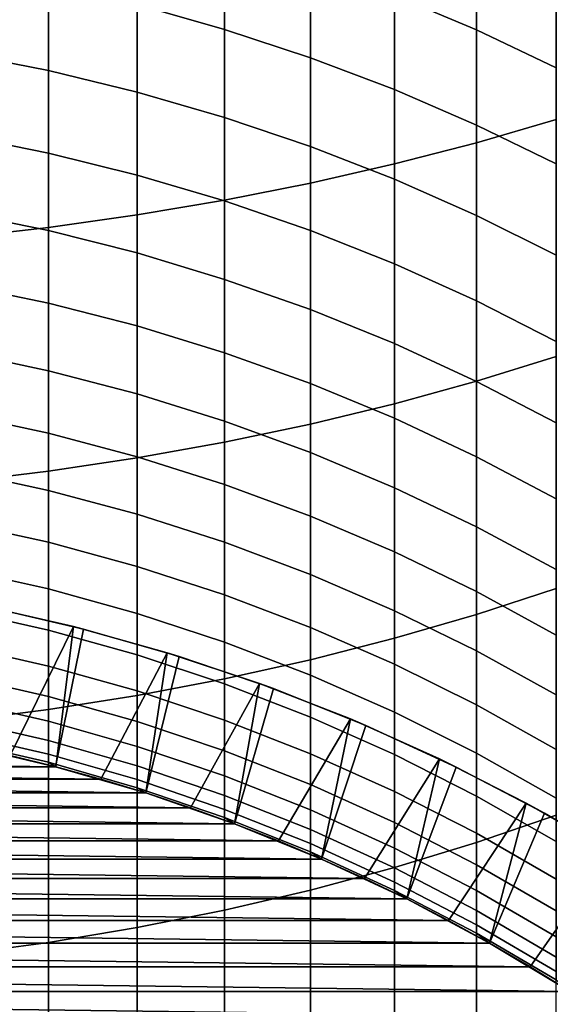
# Model space of a CAD drawing. Header units: metres. Extents: x -29 to 117, y -464 to 29.
# Tile 21 of 256: x 3 to 7, y -439 to -432. Entities that reach past the tile are written whole.
import ezdxf

# ---------------------------------------------------------------- set-up
doc = ezdxf.new("R2010")
doc.units = ezdxf.units.M
doc.layers.add('solid_24_501_056_XXX', color=7, linetype='CONTINUOUS')

msp = doc.modelspace()

# ---------------------------------------------------------------- linework, layer by layer
at = {"layer": 'solid_24_501_056_XXX'}
for points in [[(6.308926, -433.016357, 338.57962), (6.876532, -432.850494, 338.289581), (6.876532, -431.126068, 339.23584), (6.308926, -431.281647, 339.531525)], [(6.308926, -432.211823, 309.46521), (5.725124, -431.965424, 309.285522), (5.725124, -431.259552, 310.218597), (6.308926, -431.499512, 310.406799)], [(5.725124, -433.167725, 338.84436), (6.308926, -433.016357, 338.57962), (6.308926, -431.281647, 339.531525), (5.725124, -431.423645, 339.801422)], [(4.514968, -432.208008, 308.03717), (3.891721, -432.031586, 307.917755), (3.891721, -431.373688, 308.854004), (4.514968, -431.545837, 308.979523)], [(5.126626, -433.30423, 339.083099), (5.725124, -433.167725, 338.84436), (5.725124, -431.423645, 339.801422), (5.126626, -431.551666, 340.0448)], [(6.876532, -432.481781, 309.662079), (6.308926, -432.211823, 309.46521), (6.308926, -431.499512, 310.406799), (6.876532, -431.76239, 310.613037)], [(5.126626, -432.41037, 308.174103), (4.514968, -432.208008, 308.03717), (4.514968, -431.545837, 308.979523), (5.126626, -431.743225, 309.123474)], [(4.514968, -433.425507, 339.295197), (5.126626, -433.30423, 339.083099), (5.126626, -431.551666, 340.0448), (4.514968, -431.665436, 340.261017)], [(3.891721, -433.53125, 339.480133), (4.514968, -433.425507, 339.295197), (4.514968, -431.665436, 340.261017), (3.891721, -431.764618, 340.449554)], [(3.258483, -432.502686, 306.862793), (2.616881, -432.376556, 306.783722), (2.616881, -431.75824, 307.732758), (3.258483, -431.881531, 307.816223)], [(3.258483, -433.621216, 339.637421), (3.891721, -433.53125, 339.480133), (3.891721, -431.764618, 340.449554), (3.258483, -431.848999, 340.609894)], [(5.725124, -432.638092, 308.328247), (5.126626, -432.41037, 308.174103), (5.126626, -431.743225, 309.123474), (5.725124, -431.965424, 309.285522)], [(2.616881, -433.695099, 339.766663), (3.258483, -433.621216, 339.637421), (3.258483, -431.848999, 340.609894), (2.616881, -431.918335, 340.741669)], [(3.891721, -432.656219, 306.959015), (3.258483, -432.502686, 306.862793), (3.258483, -431.881531, 307.816223), (3.891721, -432.031586, 307.917755)], [(6.308926, -432.890656, 308.499176), (5.725124, -432.638092, 308.328247), (5.725124, -431.965424, 309.285522), (6.308926, -432.211823, 309.46521)], [(4.514968, -432.836731, 307.072144), (3.891721, -432.656219, 306.959015), (3.891721, -432.031586, 307.917755), (4.514968, -432.208008, 308.03717)], [(5.126626, -433.043762, 307.201904), (4.514968, -432.836731, 307.072144), (4.514968, -432.208008, 308.03717), (5.126626, -432.41037, 308.174103)], [(6.876532, -433.167358, 308.686462), (6.308926, -432.890656, 308.499176), (6.308926, -432.211823, 309.46521), (6.876532, -432.481781, 309.662079)], [(3.258483, -433.089996, 305.888153), (2.616881, -432.961151, 305.813568), (2.616881, -432.376556, 306.783722), (3.258483, -432.502686, 306.862793)], [(5.725124, -433.276764, 307.347961), (5.126626, -433.043762, 307.201904), (5.126626, -432.41037, 308.174103), (5.725124, -432.638092, 308.328247)], [(3.891721, -433.246826, 305.978943), (3.258483, -433.089996, 305.888153), (3.258483, -432.502686, 306.862793), (3.891721, -432.656219, 306.959015)], [(6.308926, -433.535156, 307.509918), (5.725124, -433.276764, 307.347961), (5.725124, -432.638092, 308.328247), (6.308926, -432.890656, 308.499176)], [(4.514968, -433.431183, 306.085663), (3.891721, -433.246826, 305.978943), (3.891721, -432.656219, 306.959015), (4.514968, -432.836731, 307.072144)], [(5.126626, -433.642639, 306.208069), (4.514968, -433.431183, 306.085663), (4.514968, -432.836731, 307.072144), (5.126626, -433.043762, 307.201904)], [(6.308926, -434.716583, 337.567413), (6.876532, -434.540649, 337.283356), (6.876532, -432.850494, 338.289581), (6.308926, -433.016357, 338.57962)], [(6.876532, -433.818268, 307.687378), (6.308926, -433.535156, 307.509918), (6.308926, -432.890656, 308.499176), (6.876532, -433.167358, 308.686462)], [(3.258483, -433.642731, 304.893494), (2.616881, -433.511353, 304.823486), (2.616881, -432.961151, 305.813568), (3.258483, -433.089996, 305.888153)], [(5.725124, -433.880615, 306.345856), (5.126626, -433.642639, 306.208069), (5.126626, -433.043762, 307.201904), (5.725124, -433.276764, 307.347961)], [(5.725124, -434.877167, 337.826691), (6.308926, -434.716583, 337.567413), (6.308926, -433.016357, 338.57962), (5.725124, -433.167725, 338.84436)], [(3.891721, -433.802643, 304.978729), (3.258483, -433.642731, 304.893494), (3.258483, -433.089996, 305.888153), (3.891721, -433.246826, 305.978943)], [(5.126626, -435.021942, 338.060455), (5.725124, -434.877167, 337.826691), (5.725124, -433.167725, 338.84436), (5.126626, -433.30423, 339.083099)], [(4.514968, -433.990631, 305.078918), (3.891721, -433.802643, 304.978729), (3.891721, -433.246826, 305.978943), (4.514968, -433.431183, 306.085663)], [(6.308926, -434.144531, 306.498627), (5.725124, -433.880615, 306.345856), (5.725124, -433.276764, 307.347961), (6.308926, -433.535156, 307.509918)], [(4.514968, -435.150604, 338.268188), (5.126626, -435.021942, 338.060455), (5.126626, -433.30423, 339.083099), (4.514968, -433.425507, 339.295197)], [(3.891721, -435.262787, 338.44928), (4.514968, -435.150604, 338.268188), (4.514968, -433.425507, 339.295197), (3.891721, -433.53125, 339.480133)], [(5.126626, -434.206268, 305.193848), (4.514968, -433.990631, 305.078918), (4.514968, -433.431183, 306.085663), (5.126626, -433.642639, 306.208069)], [(3.258483, -434.160217, 303.880066), (2.616881, -434.026459, 303.814697), (2.616881, -433.511353, 304.823486), (3.258483, -433.642731, 304.893494)], [(3.258483, -435.358185, 338.603333), (3.891721, -435.262787, 338.44928), (3.891721, -433.53125, 339.480133), (3.258483, -433.621216, 339.637421)], [(6.876532, -434.433716, 306.666046), (6.308926, -434.144531, 306.498627), (6.308926, -433.535156, 307.509918), (6.876532, -433.818268, 307.687378)], [(2.616881, -435.436584, 338.729889), (3.258483, -435.358185, 338.603333), (3.258483, -433.621216, 339.637421), (2.616881, -433.695099, 339.766663)], [(3.891721, -434.323029, 303.959625), (3.258483, -434.160217, 303.880066), (3.258483, -433.642731, 304.893494), (3.891721, -433.802643, 304.978729)], [(5.725124, -434.448944, 305.323181), (5.126626, -434.206268, 305.193848), (5.126626, -433.642639, 306.208069), (5.725124, -433.880615, 306.345856)], [(4.514968, -434.514435, 304.053162), (3.891721, -434.323029, 303.959625), (3.891721, -433.802643, 304.978729), (4.514968, -433.990631, 305.078918)], [(6.308926, -434.718048, 305.466614), (5.725124, -434.448944, 305.323181), (5.725124, -433.880615, 306.345856), (6.308926, -434.144531, 306.498627)], [(3.258483, -434.641815, 302.849091), (2.616881, -434.505859, 302.788452), (2.616881, -434.026459, 303.814697), (3.258483, -434.160217, 303.880066)], [(5.126626, -434.733948, 304.160431), (4.514968, -434.514435, 304.053162), (4.514968, -433.990631, 305.078918), (5.126626, -434.206268, 305.193848)], [(3.891721, -434.807312, 302.922882), (3.258483, -434.641815, 302.849091), (3.258483, -434.160217, 303.880066), (3.891721, -434.323029, 303.959625)], [(6.876532, -435.012909, 305.623749), (6.308926, -434.718048, 305.466614), (6.308926, -434.144531, 306.498627), (6.876532, -434.433716, 306.666046)], [(5.725124, -434.981018, 304.281189), (5.126626, -434.733948, 304.160431), (5.126626, -434.206268, 305.193848), (5.725124, -434.448944, 305.323181)], [(4.514968, -435.001862, 303.009644), (3.891721, -434.807312, 302.922882), (3.891721, -434.323029, 303.959625), (4.514968, -434.514435, 304.053162)], [(6.308926, -435.255005, 304.41507), (5.725124, -434.981018, 304.281189), (5.725124, -434.448944, 305.323181), (6.308926, -434.718048, 305.466614)], [(3.258483, -435.086945, 301.801849), (2.616881, -434.948914, 301.746033), (2.616881, -434.505859, 302.788452), (3.258483, -434.641815, 302.849091)], [(5.126626, -435.225006, 303.109161), (4.514968, -435.001862, 303.009644), (4.514968, -434.514435, 304.053162), (5.126626, -434.733948, 304.160431)], [(6.308926, -436.380219, 336.496155), (6.876532, -436.194427, 336.218445), (6.876532, -434.540649, 337.283356), (6.308926, -434.716583, 337.567413)], [(3.891721, -435.254913, 301.869781), (3.258483, -435.086945, 301.801849), (3.258483, -434.641815, 302.849091), (3.891721, -434.807312, 302.922882)], [(5.725124, -435.476166, 303.22113), (5.126626, -435.225006, 303.109161), (5.126626, -434.733948, 304.160431), (5.725124, -434.981018, 304.281189)], [(5.725124, -436.549805, 336.749634), (6.308926, -436.380219, 336.496155), (6.308926, -434.716583, 337.567413), (5.725124, -434.877167, 337.826691)], [(6.876532, -435.555206, 304.561768), (6.308926, -435.255005, 304.41507), (6.308926, -434.718048, 305.466614), (6.876532, -435.012909, 305.623749)], [(4.514968, -435.452393, 301.949677), (3.891721, -435.254913, 301.869781), (3.891721, -434.807312, 302.922882), (4.514968, -435.001862, 303.009644)], [(5.126626, -436.702728, 336.97818), (5.725124, -436.549805, 336.749634), (5.725124, -434.877167, 337.826691), (5.126626, -435.021942, 338.060455)], [(3.258483, -435.495026, 300.739624), (2.616881, -435.355133, 300.68869), (2.616881, -434.948914, 301.746033), (3.258483, -435.086945, 301.801849)], [(5.126626, -435.678894, 302.04129), (4.514968, -435.452393, 301.949677), (4.514968, -435.001862, 303.009644), (5.126626, -435.225006, 303.109161)], [(4.514968, -436.838593, 337.181244), (5.126626, -436.702728, 336.97818), (5.126626, -435.021942, 338.060455), (4.514968, -435.150604, 338.268188)], [(6.308926, -435.7547, 303.345337), (5.725124, -435.476166, 303.22113), (5.725124, -434.981018, 304.281189), (6.308926, -435.255005, 304.41507)], [(3.891721, -435.665283, 300.801636), (3.258483, -435.495026, 300.739624), (3.258483, -435.086945, 301.801849), (3.891721, -435.254913, 301.869781)], [(3.891721, -436.957031, 337.358307), (4.514968, -436.838593, 337.181244), (4.514968, -435.150604, 338.268188), (3.891721, -435.262787, 338.44928)], [(5.725124, -435.933838, 302.144379), (5.126626, -435.678894, 302.04129), (5.126626, -435.225006, 303.109161), (5.725124, -435.476166, 303.22113)], [(3.258483, -437.0578, 337.508911), (3.891721, -436.957031, 337.358307), (3.891721, -435.262787, 338.44928), (3.258483, -435.358185, 338.603333)], [(4.514968, -435.865448, 300.874542), (3.891721, -435.665283, 300.801636), (3.891721, -435.254913, 301.869781), (4.514968, -435.452393, 301.949677)], [(6.876532, -436.059845, 303.481415), (6.308926, -435.7547, 303.345337), (6.308926, -435.255005, 304.41507), (6.876532, -435.555206, 304.561768)], [(3.258483, -435.86557, 299.663727), (2.616881, -435.723969, 299.617737), (2.616881, -435.355133, 300.68869), (3.258483, -435.495026, 300.739624)], [(2.616881, -437.140594, 337.63266), (3.258483, -437.0578, 337.508911), (3.258483, -435.358185, 338.603333), (2.616881, -435.436584, 338.729889)], [(5.126626, -436.095032, 300.95813), (4.514968, -435.865448, 300.874542), (4.514968, -435.452393, 301.949677), (5.126626, -435.678894, 302.04129)], [(3.891721, -436.037903, 299.719727), (3.258483, -435.86557, 299.663727), (3.258483, -435.495026, 300.739624), (3.891721, -435.665283, 300.801636)], [(6.308926, -436.216553, 302.258728), (5.725124, -435.933838, 302.144379), (5.725124, -435.476166, 303.22113), (6.308926, -435.7547, 303.345337)], [(4.514968, -436.240509, 299.785553), (3.891721, -436.037903, 299.719727), (3.891721, -435.665283, 300.801636), (4.514968, -435.865448, 300.874542)], [(3.258483, -436.19812, 298.5755), (2.616881, -436.054993, 298.534515), (2.616881, -435.723969, 299.617737), (3.258483, -435.86557, 299.663727)], [(5.725124, -436.353424, 301.052216), (5.126626, -436.095032, 300.95813), (5.126626, -435.678894, 302.04129), (5.725124, -435.933838, 302.144379)], [(6.876532, -436.526306, 302.384003), (6.308926, -436.216553, 302.258728), (6.308926, -435.7547, 303.345337), (6.876532, -436.059845, 303.481415)], [(3.891721, -436.372314, 298.625397), (3.258483, -436.19812, 298.5755), (3.258483, -435.86557, 299.663727), (3.891721, -436.037903, 299.719727)], [(5.126626, -436.47287, 299.861053), (4.514968, -436.240509, 299.785553), (4.514968, -435.865448, 300.874542), (5.126626, -436.095032, 300.95813)], [(6.308926, -436.639954, 301.156586), (5.725124, -436.353424, 301.052216), (5.725124, -435.933838, 302.144379), (6.308926, -436.216553, 302.258728)], [(3.258483, -436.492279, 297.476257), (2.616881, -436.347809, 297.440308), (2.616881, -436.054993, 298.534515), (3.258483, -436.19812, 298.5755)], [(4.514968, -436.577087, 298.684082), (3.891721, -436.372314, 298.625397), (3.891721, -436.037903, 299.719727), (4.514968, -436.240509, 299.785553)], [(5.725124, -436.734406, 299.946014), (5.126626, -436.47287, 299.861053), (5.126626, -436.095032, 300.95813), (5.725124, -436.353424, 301.052216)], [(3.891721, -436.668121, 297.52002), (3.258483, -436.492279, 297.476257), (3.258483, -436.19812, 298.5755), (3.891721, -436.372314, 298.625397)], [(6.308926, -438.005249, 335.367188), (6.876532, -437.809814, 335.096161), (6.876532, -436.194427, 336.218445), (6.308926, -436.380219, 336.496155)], [(6.876532, -436.953918, 301.270905), (6.308926, -436.639954, 301.156586), (6.308926, -436.216553, 302.258728), (6.876532, -436.526306, 302.384003)], [(5.126626, -436.811981, 298.751373), (4.514968, -436.577087, 298.684082), (4.514968, -436.240509, 299.785553), (5.126626, -436.47287, 299.861053)], [(3.258483, -436.747681, 296.367401), (2.616881, -436.60202, 296.336517), (2.616881, -436.347809, 297.440308), (3.258483, -436.492279, 297.476257)], [(2.7598, -436.311523, 255.525116), (3.436974, -436.46524, 255.525116), (2.98596, -437.384399, 254.947769), (2.658994, -437.311646, 254.947769)], [(3.509107, -436.483734, 283.947754), (2.818297, -436.323425, 283.947754), (2.659252, -437.311707, 283.947754), (3.310662, -437.465454, 283.947754)], [(2.7598, -436.311523, 255.525116), (2.818297, -436.323425, 283.947754), (3.509107, -436.483734, 283.947754), (3.436974, -436.46524, 255.525116)], [(6.308926, -437.024445, 300.040253), (5.725124, -436.734406, 299.946014), (5.725124, -436.353424, 301.052216), (6.308926, -436.639954, 301.156586)], [(4.514968, -436.874847, 297.571472), (3.891721, -436.668121, 297.52002), (3.891721, -436.372314, 298.625397), (4.514968, -436.577087, 298.684082)], [(5.725124, -438.183624, 335.614532), (6.308926, -438.005249, 335.367188), (6.308926, -436.380219, 336.496155), (5.725124, -436.549805, 336.749634)], [(3.436974, -436.46524, 255.525116), (3.310913, -437.465515, 254.947769), (2.98596, -437.384399, 254.947769)], [(3.891721, -436.924927, 296.404938), (3.258483, -436.747681, 296.367401), (3.258483, -436.492279, 297.476257), (3.891721, -436.668121, 297.52002)], [(4.190979, -436.678833, 283.947754), (3.509107, -436.483734, 283.947754), (3.310662, -437.465454, 283.947754), (3.953465, -437.652527, 283.947754)], [(3.436974, -436.46524, 255.525116), (4.105536, -436.652313, 255.525116), (3.633331, -437.554871, 254.947769), (3.310913, -437.465515, 254.947769)], [(3.436974, -436.46524, 255.525116), (3.509107, -436.483734, 283.947754), (4.190979, -436.678833, 283.947754), (4.105536, -436.652313, 255.525116)], [(5.725124, -437.076324, 298.827118), (5.126626, -436.811981, 298.751373), (5.126626, -436.47287, 299.861053), (5.725124, -436.734406, 299.946014)], [(5.126626, -437.111938, 297.630493), (4.514968, -436.874847, 297.571472), (4.514968, -436.577087, 298.684082), (5.126626, -436.811981, 298.751373)], [(5.126626, -438.344452, 335.837585), (5.725124, -438.183624, 335.614532), (5.725124, -436.549805, 336.749634), (5.126626, -436.702728, 336.97818)], [(3.258483, -436.963989, 295.250214), (2.616881, -436.817352, 295.224487), (2.616881, -436.60202, 296.336517), (3.258483, -436.747681, 296.367401)], [(6.876532, -437.342224, 300.143494), (6.308926, -437.024445, 300.040253), (6.308926, -436.639954, 301.156586), (6.876532, -436.953918, 301.270905)], [(4.105536, -436.652313, 255.525116), (3.953533, -437.652557, 254.947769), (3.633331, -437.554871, 254.947769)], [(4.514968, -437.133331, 296.449127), (3.891721, -436.924927, 296.404938), (3.891721, -436.668121, 297.52002), (4.514968, -436.874847, 297.571472)], [(4.862376, -436.908325, 283.947754), (4.190979, -436.678833, 283.947754), (3.953465, -437.652527, 283.947754), (4.585852, -437.872528, 283.947754)], [(4.105536, -436.652313, 255.525116), (4.76434, -436.872437, 255.525116), (4.271078, -437.758453, 254.947769), (3.953533, -437.652557, 254.947769)], [(4.105536, -436.652313, 255.525116), (4.190979, -436.678833, 283.947754), (4.862376, -436.908325, 283.947754), (4.76434, -436.872437, 255.525116)], [(4.514968, -438.487366, 336.035736), (5.126626, -438.344452, 335.837585), (5.126626, -436.702728, 336.97818), (4.514968, -436.838593, 337.181244)], [(3.891721, -437.142456, 295.281555), (3.258483, -436.963989, 295.250214), (3.258483, -436.747681, 296.367401), (3.891721, -436.924927, 296.404938)], [(6.308926, -437.369507, 298.911102), (5.725124, -437.076324, 298.827118), (5.725124, -436.734406, 299.946014), (6.308926, -437.024445, 300.040253)], [(3.258483, -437.140961, 294.12616), (2.616881, -436.9935, 294.105591), (2.616881, -436.817352, 295.224487), (3.258483, -436.963989, 295.250214)], [(3.891721, -438.611969, 336.208527), (4.514968, -438.487366, 336.035736), (4.514968, -436.838593, 337.181244), (3.891721, -436.957031, 337.358307)], [(5.725124, -437.378784, 297.696899), (5.126626, -437.111938, 297.630493), (5.126626, -436.811981, 298.751373), (5.725124, -437.076324, 298.827118)], [(4.514968, -437.352264, 295.318359), (3.891721, -437.142456, 295.281555), (3.891721, -436.924927, 296.404938), (4.514968, -437.133331, 296.449127)], [(4.76434, -436.872437, 255.525116), (4.585634, -437.872437, 254.947769), (4.271078, -437.758453, 254.947769)], [(5.126626, -437.372345, 296.499756), (4.514968, -437.133331, 296.449127), (4.514968, -436.874847, 297.571472), (5.126626, -437.111938, 297.630493)], [(4.76434, -436.872437, 255.525116), (5.411264, -437.124878, 255.525116), (4.897477, -437.994629, 254.947769), (4.585634, -437.872437, 254.947769)], [(5.520989, -437.171417, 283.947754), (4.862376, -436.908325, 283.947754), (4.585852, -437.872528, 283.947754), (5.205845, -438.124664, 283.947754)], [(4.76434, -436.872437, 255.525116), (4.862376, -436.908325, 283.947754), (5.520989, -437.171417, 283.947754), (5.411264, -437.124878, 255.525116)], [(3.258483, -437.278351, 292.996582), (2.616881, -437.13028, 292.981201), (2.616881, -436.9935, 294.105591), (3.258483, -437.140961, 294.12616)], [(3.258483, -438.717957, 336.355499), (3.891721, -438.611969, 336.208527), (3.891721, -436.957031, 337.358307), (3.258483, -437.0578, 337.508911)], [(3.891721, -437.320404, 294.151184), (3.258483, -437.140961, 294.12616), (3.258483, -436.963989, 295.250214), (3.891721, -437.142456, 295.281555)], [(2.616881, -438.805023, 336.476257), (3.258483, -438.717957, 336.355499), (3.258483, -437.0578, 337.508911), (2.616881, -437.140594, 337.63266)], [(6.876532, -437.690704, 299.003143), (6.308926, -437.369507, 298.911102), (6.308926, -437.024445, 300.040253), (6.876532, -437.342224, 300.143494)], [(3.258483, -437.376038, 291.862854), (2.616881, -437.227509, 291.852692), (2.616881, -437.13028, 292.981201), (3.258483, -437.278351, 292.996582)], [(5.126626, -437.592926, 295.360596), (4.514968, -437.352264, 295.318359), (4.514968, -437.133331, 296.449127), (5.126626, -437.372345, 296.499756)], [(5.411264, -437.124878, 255.525116), (5.206025, -438.124756, 254.947769), (4.897477, -437.994629, 254.947769)], [(5.725124, -437.641357, 296.556763), (5.126626, -437.372345, 296.499756), (5.126626, -437.111938, 297.630493), (5.725124, -437.378784, 297.696899)], [(5.411264, -437.124878, 255.525116), (6.044712, -437.408997, 255.525116), (5.510857, -438.262665, 254.947769), (5.206025, -438.124756, 254.947769)], [(5.411264, -437.124878, 255.525116), (5.520989, -437.171417, 283.947754), (6.165477, -437.467529, 283.947754), (6.044712, -437.408997, 255.525116)], [(6.308926, -437.674713, 297.770538), (5.725124, -437.378784, 297.696899), (5.725124, -437.076324, 298.827118), (6.308926, -437.369507, 298.911102)], [(3.891721, -437.458588, 293.015289), (3.258483, -437.278351, 292.996582), (3.258483, -437.140961, 294.12616), (3.891721, -437.320404, 294.151184)], [(4.514968, -437.531403, 294.180634), (3.891721, -437.320404, 294.151184), (3.891721, -437.142456, 295.281555), (4.514968, -437.352264, 295.318359)], [(6.165477, -437.467529, 283.947754), (5.520989, -437.171417, 283.947754), (5.205845, -438.124664, 283.947754), (5.812182, -438.408447, 283.947754)], [(3.258483, -437.433868, 290.72641), (2.616881, -437.285065, 290.721466), (2.616881, -437.227509, 291.852692), (3.258483, -437.376038, 291.862854)], [(3.891721, -437.556793, 291.875244), (3.258483, -437.376038, 291.862854), (3.258483, -437.278351, 292.996582), (3.891721, -437.458588, 293.015289)], [(3.310724, -437.465454, 289.647766), (2.659177, -437.311676, 289.647766), (2.616881, -437.285065, 290.721466), (3.258483, -437.433868, 290.72641)], [(3.310662, -437.465454, 283.947754), (2.659252, -437.311707, 283.947754), (2.659177, -437.311676, 289.647766), (3.310724, -437.465454, 289.647766)], [(4.514968, -437.670471, 293.037292), (3.891721, -437.458588, 293.015289), (3.891721, -437.320404, 294.151184), (4.514968, -437.531403, 294.180634)], [(-3.310913, -437.465515, 254.947769), (-2.98596, -437.384399, 254.947769), (3.310913, -437.465515, 254.947769)], [(-2.98596, -437.384399, 254.947769), (2.98596, -437.384399, 254.947769), (3.310913, -437.465515, 254.947769)], [(3.891721, -437.61496, 290.732452), (3.258483, -437.433868, 290.72641), (3.258483, -437.376038, 291.862854), (3.891721, -437.556793, 291.875244)], [(5.126626, -437.773376, 294.214386), (4.514968, -437.531403, 294.180634), (4.514968, -437.352264, 295.318359), (5.126626, -437.592926, 295.360596)], [(5.725124, -437.86377, 295.408112), (5.126626, -437.592926, 295.360596), (5.126626, -437.372345, 296.499756), (5.725124, -437.641357, 296.556763)], [(6.044712, -437.408997, 255.525116), (5.812266, -438.408508, 254.947769), (5.510857, -438.262665, 254.947769)], [(6.308926, -437.939697, 296.619995), (5.725124, -437.641357, 296.556763), (5.725124, -437.378784, 297.696899), (6.308926, -437.674713, 297.770538)], [(6.044712, -437.408997, 255.525116), (6.663524, -437.724304, 255.525116), (6.109763, -438.562012, 254.947769), (5.812266, -438.408508, 254.947769)], [(6.044712, -437.408997, 255.525116), (6.165477, -437.467529, 283.947754), (6.794285, -437.796021, 283.947754), (6.663524, -437.724304, 255.525116)], [(6.876532, -437.998932, 297.851257), (6.308926, -437.674713, 297.770538), (6.308926, -437.369507, 298.911102), (6.876532, -437.690704, 299.003143)], [(-3.633331, -437.554871, 254.947769), (-3.310913, -437.465515, 254.947769), (3.633331, -437.554871, 254.947769)], [(-3.310913, -437.465515, 254.947769), (3.310913, -437.465515, 254.947769), (3.633331, -437.554871, 254.947769)], [(3.953493, -437.652557, 289.647766), (3.310724, -437.465454, 289.647766), (3.258483, -437.433868, 290.72641), (3.891721, -437.61496, 290.732452)], [(3.953465, -437.652527, 283.947754), (3.310662, -437.465454, 283.947754), (3.310724, -437.465454, 289.647766), (3.953493, -437.652557, 289.647766)], [(4.514968, -437.769348, 291.889801), (3.891721, -437.556793, 291.875244), (3.891721, -437.458588, 293.015289), (4.514968, -437.670471, 293.037292)], [(6.794285, -437.796021, 283.947754), (6.165477, -437.467529, 283.947754), (5.812182, -438.408447, 283.947754), (6.403197, -438.723145, 283.947754)], [(-3.953533, -437.652557, 254.947769), (-3.633331, -437.554871, 254.947769), (3.953533, -437.652557, 254.947769)], [(-3.633331, -437.554871, 254.947769), (3.633331, -437.554871, 254.947769), (3.953533, -437.652557, 254.947769)], [(4.514968, -437.82785, 290.739532), (3.891721, -437.61496, 290.732452), (3.891721, -437.556793, 291.875244), (4.514968, -437.769348, 291.889801)], [(5.126626, -437.913483, 293.062531), (4.514968, -437.670471, 293.037292), (4.514968, -437.531403, 294.180634), (5.126626, -437.773376, 294.214386)], [(4.585777, -437.872498, 289.647766), (3.953493, -437.652557, 289.647766), (3.891721, -437.61496, 290.732452), (4.514968, -437.82785, 290.739532)], [(5.725124, -438.045746, 294.25238), (5.126626, -437.773376, 294.214386), (5.126626, -437.592926, 295.360596), (5.725124, -437.86377, 295.408112)], [(-4.271078, -437.758453, 254.947769), (-3.953533, -437.652557, 254.947769), (4.271078, -437.758453, 254.947769)], [(-3.953533, -437.652557, 254.947769), (3.953533, -437.652557, 254.947769), (4.271078, -437.758453, 254.947769)], [(4.585852, -437.872528, 283.947754), (3.953465, -437.652527, 283.947754), (3.953493, -437.652557, 289.647766), (4.585777, -437.872498, 289.647766)], [(5.126626, -438.013092, 291.906494), (4.514968, -437.769348, 291.889801), (4.514968, -437.670471, 293.037292), (5.126626, -437.913483, 293.062531)], [(6.308926, -438.164154, 295.460815), (5.725124, -437.86377, 295.408112), (5.725124, -437.641357, 296.556763), (6.308926, -437.939697, 296.619995)], [(6.876532, -438.266571, 296.68924), (6.308926, -437.939697, 296.619995), (6.308926, -437.674713, 297.770538), (6.876532, -437.998932, 297.851257)], [(-4.585634, -437.872437, 254.947769), (-4.271078, -437.758453, 254.947769), (4.585634, -437.872437, 254.947769)], [(-4.271078, -437.758453, 254.947769), (4.271078, -437.758453, 254.947769), (4.585634, -437.872437, 254.947769)], [(5.126626, -438.072052, 290.747681), (4.514968, -437.82785, 290.739532), (4.514968, -437.769348, 291.889801), (5.126626, -438.013092, 291.906494)], [(6.663524, -437.724304, 255.525116), (6.403023, -438.723053, 254.947769), (6.109763, -438.562012, 254.947769)], [(6.663524, -437.724304, 255.525116), (7.265884, -438.069916, 255.525116), (6.692296, -438.891724, 254.947769), (6.403023, -438.723053, 254.947769)], [(6.663524, -437.724304, 255.525116), (6.794285, -437.796021, 283.947754), (7.40548, -438.155792, 283.947754), (7.265884, -438.069916, 255.525116)], [(5.205901, -438.124695, 289.647766), (4.585777, -437.872498, 289.647766), (4.514968, -437.82785, 290.739532), (5.126626, -438.072052, 290.747681)], [(5.725124, -438.187012, 293.090942), (5.126626, -437.913483, 293.062531), (5.126626, -437.773376, 294.214386), (5.725124, -438.045746, 294.25238)], [(6.308926, -439.589661, 334.181854), (6.876532, -439.384827, 333.917847), (6.876532, -437.809814, 335.096161), (6.308926, -438.005249, 335.367188)], [(7.40548, -438.155792, 283.947754), (6.794285, -437.796021, 283.947754), (6.403197, -438.723145, 283.947754), (6.977004, -439.067719, 283.947754)], [(-4.897477, -437.994629, 254.947769), (-4.585634, -437.872437, 254.947769), (4.897477, -437.994629, 254.947769)], [(-4.585634, -437.872437, 254.947769), (4.585634, -437.872437, 254.947769), (4.897477, -437.994629, 254.947769)], [(5.205845, -438.124664, 283.947754), (4.585852, -437.872528, 283.947754), (4.585777, -437.872498, 289.647766), (5.205901, -438.124695, 289.647766)], [(6.308926, -438.347778, 294.294495), (5.725124, -438.045746, 294.25238), (5.725124, -437.86377, 295.408112), (6.308926, -438.164154, 295.460815)], [(5.725124, -438.287445, 291.925293), (5.126626, -438.013092, 291.906494), (5.126626, -437.913483, 293.062531), (5.725124, -438.187012, 293.090942)], [(6.876532, -438.493256, 295.518585), (6.308926, -438.164154, 295.460815), (6.308926, -437.939697, 296.619995), (6.876532, -438.266571, 296.68924)], [(-5.206025, -438.124756, 254.947769), (-4.897477, -437.994629, 254.947769), (5.206025, -438.124756, 254.947769)], [(-4.897477, -437.994629, 254.947769), (4.897477, -437.994629, 254.947769), (5.206025, -438.124756, 254.947769)], [(5.725124, -438.346893, 290.756805), (5.126626, -438.072052, 290.747681), (5.126626, -438.013092, 291.906494), (5.725124, -438.287445, 291.925293)], [(5.725124, -439.776581, 334.422791), (6.308926, -439.589661, 334.181854), (6.308926, -438.005249, 335.367188), (5.725124, -438.183624, 335.614532)], [(6.308926, -438.490326, 293.122467), (5.725124, -438.187012, 293.090942), (5.725124, -438.045746, 294.25238), (6.308926, -438.347778, 294.294495)], [(5.812219, -438.408478, 289.647766), (5.205901, -438.124695, 289.647766), (5.126626, -438.072052, 290.747681), (5.725124, -438.346893, 290.756805)], [(7.265884, -438.069916, 255.525116), (6.977079, -439.067749, 254.947769), (6.692296, -438.891724, 254.947769)], [(-5.510857, -438.262665, 254.947769), (-5.206025, -438.124756, 254.947769), (5.510857, -438.262665, 254.947769)], [(-5.206025, -438.124756, 254.947769), (5.206025, -438.124756, 254.947769), (5.510857, -438.262665, 254.947769)], [(5.126626, -439.94516, 334.640045), (5.725124, -439.776581, 334.422791), (5.725124, -438.183624, 335.614532), (5.126626, -438.344452, 335.837585)], [(5.812182, -438.408447, 283.947754), (5.205845, -438.124664, 283.947754), (5.205901, -438.124695, 289.647766), (5.812219, -438.408478, 289.647766)], [(6.308926, -438.591675, 291.946136), (5.725124, -438.287445, 291.925293), (5.725124, -438.187012, 293.090942), (6.308926, -438.490326, 293.122467)], [(6.876532, -438.67868, 294.340668), (6.308926, -438.347778, 294.294495), (6.308926, -438.164154, 295.460815), (6.876532, -438.493256, 295.518585)], [(-5.812266, -438.408508, 254.947769), (-5.510857, -438.262665, 254.947769), (5.812266, -438.408508, 254.947769)], [(-5.510857, -438.262665, 254.947769), (5.510857, -438.262665, 254.947769), (5.812266, -438.408508, 254.947769)], [(6.308926, -438.651672, 290.766968), (5.725124, -438.346893, 290.756805), (5.725124, -438.287445, 291.925293), (6.308926, -438.591675, 291.946136)], [(4.514968, -440.09494, 334.833069), (5.126626, -439.94516, 334.640045), (5.126626, -438.344452, 335.837585), (4.514968, -438.487366, 336.035736)], [(6.403125, -438.723114, 289.647766), (5.812219, -438.408478, 289.647766), (5.725124, -438.346893, 290.756805), (6.308926, -438.651672, 290.766968)], [(6.876532, -438.822693, 293.156982), (6.308926, -438.490326, 293.122467), (6.308926, -438.347778, 294.294495), (6.876532, -438.67868, 294.340668)], [(-6.109763, -438.562012, 254.947769), (-5.812266, -438.408508, 254.947769), (6.109763, -438.562012, 254.947769)], [(-5.812266, -438.408508, 254.947769), (5.812266, -438.408508, 254.947769), (6.109763, -438.562012, 254.947769)], [(6.403197, -438.723145, 283.947754), (5.812182, -438.408447, 283.947754), (5.812219, -438.408478, 289.647766), (6.403125, -438.723114, 289.647766)], [(3.891721, -440.225525, 335.001404), (4.514968, -440.09494, 334.833069), (4.514968, -438.487366, 336.035736), (3.891721, -438.611969, 336.208527)], [(6.876532, -438.925018, 291.968964), (6.308926, -438.591675, 291.946136), (6.308926, -438.490326, 293.122467), (6.876532, -438.822693, 293.156982)], [(-6.403023, -438.723053, 254.947769), (-6.109763, -438.562012, 254.947769), (6.403023, -438.723053, 254.947769)], [(-6.109763, -438.562012, 254.947769), (6.109763, -438.562012, 254.947769), (6.403023, -438.723053, 254.947769)], [(3.258483, -440.336578, 335.144562), (3.891721, -440.225525, 335.001404), (3.891721, -438.611969, 336.208527), (3.258483, -438.717957, 336.355499)], [(6.876532, -438.985626, 290.778076), (6.308926, -438.651672, 290.766968), (6.308926, -438.591675, 291.946136), (6.876532, -438.925018, 291.968964)], [(6.97705, -439.067719, 289.647766), (6.403125, -438.723114, 289.647766), (6.308926, -438.651672, 290.766968), (6.876532, -438.985626, 290.778076)], [(-6.692296, -438.891724, 254.947769), (-6.403023, -438.723053, 254.947769), (6.692296, -438.891724, 254.947769)], [(-6.403023, -438.723053, 254.947769), (6.403023, -438.723053, 254.947769), (6.692296, -438.891724, 254.947769)], [(2.616881, -440.427856, 335.262177), (3.258483, -440.336578, 335.144562), (3.258483, -438.717957, 336.355499), (2.616881, -438.805023, 336.476257)], [(6.977004, -439.067719, 283.947754), (6.403197, -438.723145, 283.947754), (6.403125, -438.723114, 289.647766), (6.97705, -439.067719, 289.647766)], [(-6.977079, -439.067749, 254.947769), (-6.692296, -438.891724, 254.947769), (6.977079, -439.067749, 254.947769)], [(-6.692296, -438.891724, 254.947769), (6.692296, -438.891724, 254.947769), (6.977079, -439.067749, 254.947769)], [(-7.257071, -439.250946, 254.947769), (-6.977079, -439.067749, 254.947769), (7.257071, -439.250946, 254.947769)], [(-6.977079, -439.067749, 254.947769), (6.977079, -439.067749, 254.947769), (7.257071, -439.250946, 254.947769)]]:
    msp.add_3dface(points, dxfattribs=at)

doc.saveas('drawing.dxf')
